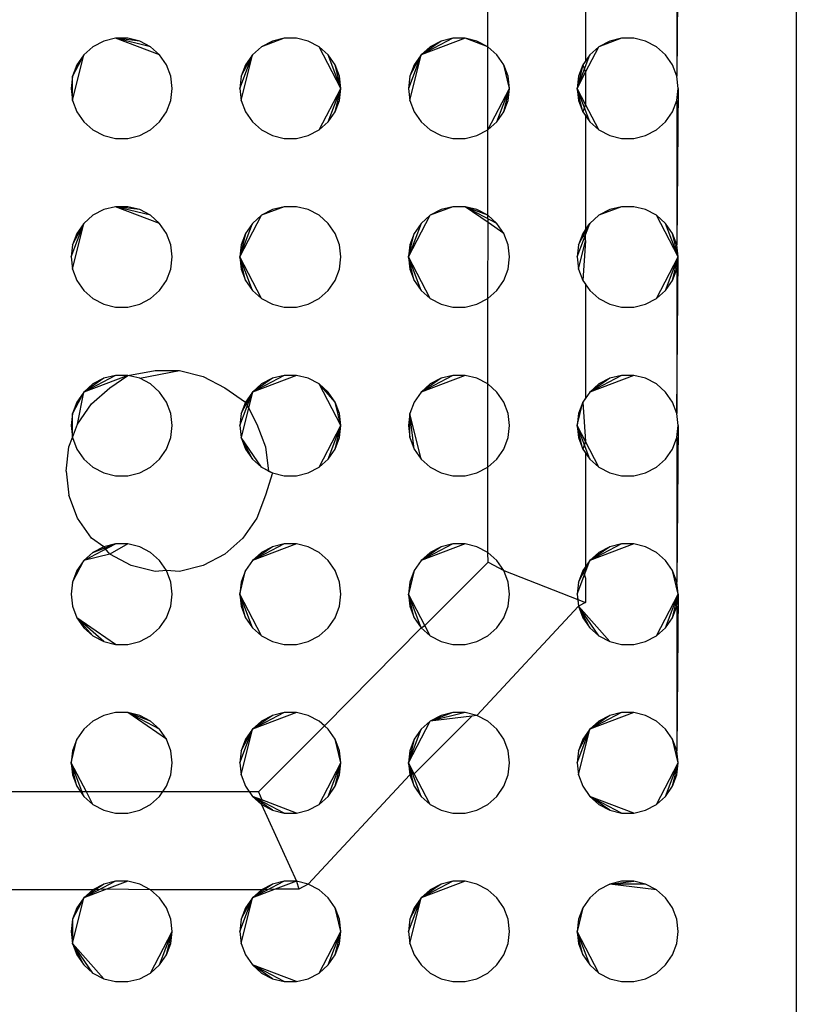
# Model space of a CAD drawing. Extents: x -270 to 272, y -152 to 146.
# Tile 36 of 256: x 76.47 to 81.08, y -56.4 to -50.56. Entities that reach past the tile are written whole.
import ezdxf

# ---------------------------------------------------------------- set-up
doc = ezdxf.new("R2010")
doc.units = 0
doc.layers.get('0').update_dxf_attribs({"linetype": 'CONTINUOUS'})

msp = doc.modelspace()

# ---------------------------------------------------------------- linework, layer by layer
for p, q in [((81.0775, -34.2843), (81.0775, -56.9651)), ((80.3775, -49.9651), (80.3688, -50.8933)), ((80.3688, -50.0368), (80.3688, -50.8933)), ((79.8275, -50.1271), (79.8275, -50.803)), ((79.2479, -50.7182), (79.2479, -50.2119)), ((76.9711, -50.6845), (76.9071, -50.7182)), ((77.0414, -50.6672), (76.9711, -50.6845)), ((77.1137, -50.6672), (77.0414, -50.6672)), ((77.3021, -50.7661), (77.0414, -50.6672)), ((77.1839, -50.6845), (77.0414, -50.6672)), ((77.2479, -50.7182), (77.0414, -50.6672)), ((77.1839, -50.6845), (77.1137, -50.6672)), ((77.2479, -50.7182), (77.1839, -50.6845)), ((78.0414, -50.6672), (77.9071, -50.7182)), ((77.9711, -50.6845), (77.9071, -50.7182)), ((78.0414, -50.6672), (77.9711, -50.6845)), ((78.1137, -50.6672), (78.0414, -50.6672)), ((78.1839, -50.6845), (78.1137, -50.6672)), ((78.2479, -50.7182), (78.1839, -50.6845)), ((79.1137, -50.6672), (78.853, -50.7661)), ((79.0414, -50.6672), (78.853, -50.7661)), ((78.9711, -50.6845), (78.853, -50.7661)), ((78.9711, -50.6845), (78.9071, -50.7182)), ((79.0414, -50.6672), (78.9711, -50.6845)), ((79.1137, -50.6672), (79.0414, -50.6672)), ((79.1839, -50.6845), (79.1137, -50.6672)), ((79.2479, -50.7182), (79.1137, -50.6672)), ((79.2479, -50.7182), (79.1839, -50.6845)), ((80.0414, -50.6672), (79.9071, -50.7182)), ((79.9711, -50.6845), (79.9071, -50.7182)), ((80.0414, -50.6672), (79.9711, -50.6845)), ((80.1137, -50.6672), (80.0414, -50.6672)), ((80.1839, -50.6845), (80.1137, -50.6672)), ((80.2479, -50.7182), (80.1839, -50.6845)), ((76.9071, -50.7182), (76.853, -50.7661)), ((77.3021, -50.7661), (77.2479, -50.7182)), ((77.9071, -50.7182), (77.853, -50.7661)), ((78.3021, -50.7661), (78.2479, -50.7182)), ((78.3775, -50.9651), (78.2479, -50.7182)), ((78.9071, -50.7182), (78.853, -50.7661)), ((79.3021, -50.7661), (79.2479, -50.7182)), ((79.2479, -51.2119), (79.2479, -50.7182)), ((79.8275, -50.8698), (79.9071, -50.7182)), ((79.9071, -50.7182), (79.853, -50.7661)), ((80.3021, -50.7661), (80.2479, -50.7182)), ((76.7862, -51.0368), (76.853, -50.7661)), ((76.853, -50.7661), (76.7862, -50.8933)), ((76.853, -50.7661), (76.8119, -50.8256)), ((77.3431, -50.8256), (77.3021, -50.7661)), ((77.7775, -50.9651), (77.853, -50.7661)), ((77.7862, -51.0368), (77.853, -50.7661)), ((77.7862, -50.8933), (77.853, -50.7661)), ((77.853, -50.7661), (77.8119, -50.8256)), ((78.3431, -50.8256), (78.3021, -50.7661)), ((78.3775, -50.9651), (78.3021, -50.7661)), ((78.853, -50.7661), (78.7775, -50.9651)), ((78.7862, -51.0368), (78.853, -50.7661)), ((78.7862, -50.8933), (78.853, -50.7661)), ((78.853, -50.7661), (78.8119, -50.8256)), ((79.3431, -50.8256), (79.3021, -50.7661)), ((79.7775, -50.9651), (79.853, -50.7661)), ((79.853, -50.7661), (79.8119, -50.8256)), ((79.8275, -50.803), (79.8119, -50.8256)), ((80.3431, -50.8256), (80.3021, -50.7661)), ((76.8119, -50.8256), (76.7862, -50.8933)), ((77.3688, -50.8933), (77.3431, -50.8256)), ((77.8119, -50.8256), (77.7862, -50.8933)), ((78.3688, -50.8933), (78.3431, -50.8256)), ((78.3775, -50.9651), (78.3431, -50.8256)), ((78.8119, -50.8256), (78.7862, -50.8933)), ((79.3688, -50.8933), (79.3431, -50.8256)), ((79.3775, -50.9651), (79.3431, -50.8256)), ((79.8119, -50.8256), (79.7775, -50.9651)), ((79.8119, -50.8256), (79.7862, -50.8933)), ((79.8119, -50.8256), (79.8275, -50.8698)), ((80.3688, -50.8933), (80.3431, -50.8256)), ((76.7862, -50.8933), (76.7775, -50.9651)), ((76.7862, -51.0368), (76.7862, -50.8933)), ((77.3775, -50.9651), (77.3688, -50.8933)), ((77.7862, -50.8933), (77.7775, -50.9651)), ((78.3775, -50.9651), (78.3688, -50.8933)), ((78.7862, -50.8933), (78.7775, -50.9651)), ((79.3775, -50.9651), (79.3688, -50.8933)), ((79.7775, -50.9651), (79.8275, -50.8698)), ((79.7862, -50.8933), (79.7775, -50.9651)), ((79.8275, -50.8698), (79.8275, -51.0603)), ((80.3775, -50.9651), (80.3688, -50.8933)), ((76.7775, -50.9651), (76.7862, -51.0368)), ((77.3688, -51.0368), (77.3775, -50.9651)), ((77.7775, -50.9651), (77.7862, -51.0368)), ((78.2479, -51.2119), (78.3775, -50.9651)), ((78.3021, -51.164), (78.3775, -50.9651)), ((78.3431, -51.1045), (78.3775, -50.9651)), ((78.3688, -51.0368), (78.3775, -50.9651)), ((78.7775, -50.9651), (78.7862, -51.0368)), ((79.2479, -51.2119), (79.3775, -50.9651)), ((79.3021, -51.164), (79.3775, -50.9651)), ((79.3431, -51.1045), (79.3775, -50.9651)), ((79.3688, -51.0368), (79.3775, -50.9651)), ((79.7775, -50.9651), (79.7862, -51.0368)), ((79.8275, -51.0603), (79.7775, -50.9651)), ((79.853, -51.164), (79.7775, -50.9651)), ((79.8119, -51.1045), (79.7775, -50.9651)), ((80.3688, -51.0368), (80.3775, -50.9651)), ((80.3775, -50.9651), (80.3688, -51.8933)), ((76.7862, -51.0368), (76.8119, -51.1045)), ((77.3431, -51.1045), (77.3688, -51.0368)), ((77.7862, -51.0368), (77.8119, -51.1045)), ((78.3431, -51.1045), (78.3688, -51.0368)), ((78.7862, -51.0368), (78.8119, -51.1045)), ((79.3431, -51.1045), (79.3688, -51.0368)), ((79.7862, -51.0368), (79.8119, -51.1045)), ((80.3431, -51.1045), (80.3688, -51.0368)), ((80.3688, -51.0368), (80.3688, -51.8933)), ((79.8275, -51.0603), (79.8119, -51.1045)), ((79.9071, -51.2119), (79.8275, -51.0603)), ((76.8119, -51.1045), (76.853, -51.164)), ((77.3021, -51.164), (77.3431, -51.1045)), ((77.8119, -51.1045), (77.853, -51.164)), ((78.3021, -51.164), (78.3431, -51.1045)), ((78.8119, -51.1045), (78.853, -51.164)), ((79.3021, -51.164), (79.3431, -51.1045)), ((79.8119, -51.1045), (79.853, -51.164)), ((79.8119, -51.1045), (79.8275, -51.1271)), ((79.8275, -51.1271), (79.8275, -51.803)), ((80.3021, -51.164), (80.3431, -51.1045)), ((76.853, -51.164), (76.9071, -51.2119)), ((76.9071, -51.2119), (76.9711, -51.2456)), ((77.1839, -51.2456), (77.2479, -51.2119)), ((77.2479, -51.2119), (77.3021, -51.164)), ((77.853, -51.164), (77.9071, -51.2119)), ((77.9071, -51.2119), (77.9711, -51.2456)), ((78.1839, -51.2456), (78.2479, -51.2119)), ((78.2479, -51.2119), (78.3021, -51.164)), ((78.853, -51.164), (78.9071, -51.2119)), ((78.9071, -51.2119), (78.9711, -51.2456)), ((79.1839, -51.2456), (79.2479, -51.2119)), ((79.2479, -51.2119), (79.3021, -51.164)), ((79.2479, -51.7182), (79.2479, -51.2119)), ((79.853, -51.164), (79.9071, -51.2119)), ((79.9071, -51.2119), (79.9711, -51.2456)), ((80.1839, -51.2456), (80.2479, -51.2119)), ((80.2479, -51.2119), (80.3021, -51.164)), ((76.9711, -51.2456), (77.0414, -51.2629)), ((77.0414, -51.2629), (77.1137, -51.2629)), ((77.1137, -51.2629), (77.1839, -51.2456)), ((77.9711, -51.2456), (78.0414, -51.2629)), ((78.0414, -51.2629), (78.1137, -51.2629)), ((78.1137, -51.2629), (78.1839, -51.2456)), ((78.9711, -51.2456), (79.0414, -51.2629)), ((79.0414, -51.2629), (79.1137, -51.2629)), ((79.1137, -51.2629), (79.1839, -51.2456)), ((79.9711, -51.2456), (80.0414, -51.2629)), ((80.0414, -51.2629), (80.1137, -51.2629)), ((80.1137, -51.2629), (80.1839, -51.2456)), ((77.0414, -51.6672), (76.9711, -51.6845)), ((77.1137, -51.6672), (77.0414, -51.6672)), ((77.3021, -51.7661), (77.0414, -51.6672)), ((77.1839, -51.6845), (77.0414, -51.6672)), ((77.2479, -51.7182), (77.0414, -51.6672)), ((77.1839, -51.6845), (77.1137, -51.6672)), ((78.0414, -51.6672), (77.9071, -51.7182)), ((78.0414, -51.6672), (77.9711, -51.6845)), ((78.1137, -51.6672), (78.0414, -51.6672)), ((78.1839, -51.6845), (78.1137, -51.6672)), ((79.0414, -51.6672), (78.9071, -51.7182)), ((79.0414, -51.6672), (78.9711, -51.6845)), ((79.1137, -51.6672), (79.0414, -51.6672)), ((79.1839, -51.6845), (79.1137, -51.6672)), ((79.2502, -51.7615), (79.1137, -51.6672)), ((79.2479, -51.7182), (79.1137, -51.6672)), ((79.3021, -51.7661), (79.1137, -51.6672)), ((80.0414, -51.6672), (79.9071, -51.7182)), ((80.0414, -51.6672), (79.9711, -51.6845)), ((80.1137, -51.6672), (80.0414, -51.6672)), ((80.1839, -51.6845), (80.1137, -51.6672)), ((76.9071, -51.7182), (76.853, -51.7661)), ((76.9711, -51.6845), (76.9071, -51.7182)), ((77.2479, -51.7182), (77.1839, -51.6845)), ((77.3021, -51.7661), (77.2479, -51.7182)), ((77.7775, -51.9651), (77.9071, -51.7182)), ((77.9071, -51.7182), (77.853, -51.7661)), ((77.9711, -51.6845), (77.9071, -51.7182)), ((78.2479, -51.7182), (78.1839, -51.6845)), ((78.3021, -51.7661), (78.2479, -51.7182)), ((78.7775, -51.9651), (78.9071, -51.7182)), ((78.9071, -51.7182), (78.853, -51.7661)), ((78.9711, -51.6845), (78.9071, -51.7182)), ((79.2479, -51.7182), (79.1839, -51.6845)), ((79.3021, -51.7661), (79.2479, -51.7182)), ((79.2502, -51.7615), (79.2479, -51.7182)), ((79.9071, -51.7182), (79.853, -51.7661)), ((79.9711, -51.6845), (79.9071, -51.7182)), ((80.2479, -51.7182), (80.1839, -51.6845)), ((80.3021, -51.7661), (80.2479, -51.7182)), ((80.3775, -51.9651), (80.2479, -51.7182)), ((76.7775, -51.9651), (76.853, -51.7661)), ((76.7862, -52.0368), (76.853, -51.7661)), ((76.7862, -51.8933), (76.853, -51.7661)), ((76.853, -51.7661), (76.8119, -51.8256)), ((77.3431, -51.8256), (77.3021, -51.7661)), ((77.7775, -51.9651), (77.853, -51.7661)), ((77.853, -51.7661), (77.8119, -51.8256)), ((78.3431, -51.8256), (78.3021, -51.7661)), ((78.853, -51.7661), (78.7775, -51.9651)), ((78.853, -51.7661), (78.8119, -51.8256)), ((79.2479, -52.2119), (79.2502, -51.7615)), ((79.3431, -51.8256), (79.2502, -51.7615)), ((79.3431, -51.8256), (79.3021, -51.7661)), ((79.7775, -51.9651), (79.853, -51.7661)), ((79.7862, -51.8933), (79.853, -51.7661)), ((79.853, -51.7661), (79.8119, -51.8256)), ((79.8275, -51.803), (79.853, -51.7661)), ((80.3431, -51.8256), (80.3021, -51.7661)), ((80.3775, -51.9651), (80.3021, -51.7661)), ((76.8119, -51.8256), (76.7862, -51.8933)), ((77.3688, -51.8933), (77.3431, -51.8256)), ((77.8119, -51.8256), (77.7775, -51.9651)), ((77.8119, -51.8256), (77.7862, -51.8933)), ((78.3688, -51.8933), (78.3431, -51.8256)), ((78.7775, -51.9651), (78.8119, -51.8256)), ((78.8119, -51.8256), (78.7862, -51.8933)), ((79.3688, -51.8933), (79.3431, -51.8256)), ((79.8119, -51.8256), (79.7862, -51.8933)), ((79.8275, -51.803), (79.8119, -51.8256)), ((79.8119, -51.8256), (79.8275, -51.8694)), ((79.8275, -51.8694), (79.8275, -51.803)), ((80.3688, -51.8933), (80.3431, -51.8256)), ((80.3775, -51.9651), (80.3431, -51.8256)), ((76.7862, -51.8933), (76.7775, -51.9651)), ((77.3775, -51.9651), (77.3688, -51.8933)), ((77.7862, -51.8933), (77.7775, -51.9651)), ((78.3775, -51.9651), (78.3688, -51.8933)), ((78.7862, -51.8933), (78.7775, -51.9651)), ((79.3775, -51.9651), (79.3688, -51.8933)), ((79.7862, -51.8933), (79.7775, -51.9651)), ((79.7862, -52.0368), (79.8275, -51.8694)), ((79.8275, -51.8694), (79.8119, -52.1045)), ((80.3775, -51.9651), (80.3688, -51.8933)), ((76.7775, -51.9651), (76.7862, -52.0368)), ((77.3688, -52.0368), (77.3775, -51.9651)), ((77.7775, -51.9651), (77.7862, -52.0368)), ((77.9071, -52.2119), (77.7775, -51.9651)), ((77.853, -52.164), (77.7775, -51.9651)), ((77.8119, -52.1045), (77.7775, -51.9651)), ((78.3688, -52.0368), (78.3775, -51.9651)), ((78.7775, -51.9651), (78.7862, -52.0368)), ((78.9071, -52.2119), (78.7775, -51.9651)), ((78.853, -52.164), (78.7775, -51.9651)), ((78.8119, -52.1045), (78.7775, -51.9651)), ((79.3688, -52.0368), (79.3775, -51.9651)), ((79.7775, -51.9651), (79.7862, -52.0368)), ((80.2479, -52.2119), (80.3775, -51.9651)), ((80.3021, -52.164), (80.3775, -51.9651)), ((80.3431, -52.1045), (80.3775, -51.9651)), ((80.3688, -52.0368), (80.3775, -51.9651)), ((80.3688, -52.8933), (80.3775, -51.9651)), ((76.7862, -52.0368), (76.8119, -52.1045)), ((77.3431, -52.1045), (77.3688, -52.0368)), ((77.7862, -52.0368), (77.8119, -52.1045)), ((78.3431, -52.1045), (78.3688, -52.0368)), ((78.7862, -52.0368), (78.8119, -52.1045)), ((79.3431, -52.1045), (79.3688, -52.0368)), ((79.7862, -52.0368), (79.8119, -52.1045)), ((80.3431, -52.1045), (80.3688, -52.0368)), ((80.3688, -52.0368), (80.3688, -52.8933)), ((76.8119, -52.1045), (76.853, -52.164)), ((77.3021, -52.164), (77.3431, -52.1045)), ((77.8119, -52.1045), (77.853, -52.164)), ((78.3021, -52.164), (78.3431, -52.1045)), ((78.8119, -52.1045), (78.853, -52.164)), ((79.3021, -52.164), (79.3431, -52.1045)), ((79.8119, -52.1045), (79.853, -52.164)), ((79.8119, -52.1045), (79.8275, -52.1271)), ((79.8275, -52.1271), (79.8275, -52.803)), ((80.3021, -52.164), (80.3431, -52.1045)), ((76.853, -52.164), (76.9071, -52.2119)), ((77.2479, -52.2119), (77.3021, -52.164)), ((77.853, -52.164), (77.9071, -52.2119)), ((78.2479, -52.2119), (78.3021, -52.164)), ((78.853, -52.164), (78.9071, -52.2119)), ((79.2479, -52.2119), (79.3021, -52.164)), ((79.853, -52.164), (79.9071, -52.2119)), ((80.2479, -52.2119), (80.3021, -52.164)), ((76.9071, -52.2119), (76.9711, -52.2456)), ((76.9711, -52.2456), (77.0414, -52.2629)), ((77.0414, -52.2629), (77.1137, -52.2629)), ((77.1137, -52.2629), (77.1839, -52.2456)), ((77.1839, -52.2456), (77.2479, -52.2119)), ((77.9071, -52.2119), (77.9711, -52.2456)), ((77.9711, -52.2456), (78.0414, -52.2629)), ((78.0414, -52.2629), (78.1137, -52.2629)), ((78.1137, -52.2629), (78.1839, -52.2456)), ((78.1839, -52.2456), (78.2479, -52.2119)), ((78.9071, -52.2119), (78.9711, -52.2456)), ((78.9711, -52.2456), (79.0414, -52.2629)), ((79.0414, -52.2629), (79.1137, -52.2629)), ((79.1137, -52.2629), (79.1839, -52.2456)), ((79.1839, -52.2456), (79.2479, -52.2119)), ((79.2479, -52.7182), (79.2479, -52.2119)), ((79.9071, -52.2119), (79.9711, -52.2456)), ((79.9711, -52.2456), (80.0414, -52.2629)), ((80.0414, -52.2629), (80.1137, -52.2629)), ((80.1137, -52.2629), (80.1839, -52.2456)), ((80.1839, -52.2456), (80.2479, -52.2119)), ((77.1137, -52.6672), (76.853, -52.7661)), ((77.0414, -52.6672), (76.853, -52.7661)), ((77.0414, -52.6672), (76.9711, -52.6845)), ((77.0064, -52.741), (77.1137, -52.6672)), ((77.1137, -52.6672), (77.0414, -52.6672)), ((77.1137, -52.6672), (77.2749, -52.6391)), ((77.1839, -52.6845), (77.1137, -52.6672)), ((77.1839, -52.6845), (77.4195, -52.6391)), ((77.2749, -52.6391), (77.4195, -52.6391)), ((77.4195, -52.6391), (77.56, -52.6737)), ((78.1137, -52.6672), (77.853, -52.7661)), ((78.0414, -52.6672), (77.853, -52.7661)), ((78.0414, -52.6672), (77.9711, -52.6845)), ((78.1137, -52.6672), (78.0414, -52.6672)), ((78.1839, -52.6845), (78.1137, -52.6672)), ((79.1137, -52.6672), (78.853, -52.7661)), ((79.0414, -52.6672), (78.853, -52.7661)), ((79.0414, -52.6672), (78.9711, -52.6845)), ((79.1137, -52.6672), (79.0414, -52.6672)), ((79.1839, -52.6845), (79.1137, -52.6672)), ((80.1137, -52.6672), (79.853, -52.7661)), ((80.0414, -52.6672), (79.853, -52.7661)), ((80.0414, -52.6672), (79.9711, -52.6845)), ((80.1137, -52.6672), (80.0414, -52.6672)), ((80.1839, -52.6845), (80.1137, -52.6672)), ((76.9711, -52.6845), (76.853, -52.7661)), ((76.9071, -52.7182), (76.853, -52.7661)), ((76.9711, -52.6845), (76.9071, -52.7182)), ((77.2479, -52.7182), (77.1839, -52.6845)), ((77.3021, -52.7661), (77.2479, -52.7182)), ((77.56, -52.6737), (77.688, -52.741)), ((77.9711, -52.6845), (77.853, -52.7661)), ((77.9071, -52.7182), (77.853, -52.7661)), ((77.9711, -52.6845), (77.9071, -52.7182)), ((78.2479, -52.7182), (78.1839, -52.6845)), ((78.3021, -52.7661), (78.2479, -52.7182)), ((78.3775, -52.9651), (78.2479, -52.7182)), ((78.3431, -52.8256), (78.2479, -52.7182)), ((78.9711, -52.6845), (78.853, -52.7661)), ((78.9071, -52.7182), (78.853, -52.7661)), ((78.9711, -52.6845), (78.9071, -52.7182)), ((79.2479, -52.7182), (79.1839, -52.6845)), ((79.3021, -52.7661), (79.2479, -52.7182)), ((79.2479, -53.2119), (79.2479, -52.7182)), ((79.9711, -52.6845), (79.853, -52.7661)), ((79.9071, -52.7182), (79.853, -52.7661)), ((79.9711, -52.6845), (79.9071, -52.7182)), ((80.2479, -52.7182), (80.1839, -52.6845)), ((80.3021, -52.7661), (80.2479, -52.7182)), ((76.853, -52.7661), (76.7862, -52.8933)), ((76.853, -52.7661), (76.8119, -52.8256)), ((76.8159, -52.9559), (76.853, -52.7661)), ((76.8981, -52.8369), (77.0064, -52.741)), ((77.3431, -52.8256), (77.3021, -52.7661)), ((77.688, -52.741), (77.8119, -52.8256)), ((77.7775, -52.9651), (77.853, -52.7661)), ((77.7862, -52.8933), (77.853, -52.7661)), ((77.853, -52.7661), (77.8119, -52.8256)), ((77.853, -52.7661), (77.8297, -52.8605)), ((78.3431, -52.8256), (78.3021, -52.7661)), ((78.853, -52.7661), (78.8119, -52.8256)), ((79.3431, -52.8256), (79.3021, -52.7661)), ((79.853, -52.7661), (79.8119, -52.8256)), ((80.3431, -52.8256), (80.3021, -52.7661)), ((76.8119, -52.8256), (76.7862, -52.8933)), ((76.8159, -52.9559), (76.8981, -52.8369)), ((77.3688, -52.8933), (77.3431, -52.8256)), ((77.8119, -52.8256), (77.7862, -52.8933)), ((77.8119, -52.8256), (77.8297, -52.8605)), ((78.3688, -52.8933), (78.3431, -52.8256)), ((78.3775, -52.9651), (78.3431, -52.8256)), ((78.8119, -52.8256), (78.7862, -52.8933)), ((79.3688, -52.8933), (79.3431, -52.8256)), ((79.7775, -52.9651), (79.8119, -52.8256)), ((79.8119, -52.8256), (79.7862, -52.8933)), ((79.8275, -52.803), (79.8119, -52.8256)), ((79.8119, -52.8256), (79.8275, -53.0603)), ((80.3688, -52.8933), (80.3431, -52.8256)), ((76.7862, -52.8933), (76.7775, -52.9651)), ((76.7862, -53.0368), (76.7862, -52.8933)), ((77.3775, -52.9651), (77.3688, -52.8933)), ((77.7862, -52.8933), (77.7775, -52.9651)), ((77.8297, -52.8605), (77.7862, -53.0368)), ((77.8297, -52.8605), (77.8785, -52.9559)), ((78.3775, -52.9651), (78.3688, -52.8933)), ((78.7862, -52.8933), (78.7775, -52.9651)), ((78.853, -53.164), (78.7862, -52.8933)), ((78.8119, -53.1045), (78.7862, -52.8933)), ((78.7862, -53.0368), (78.7862, -52.8933)), ((79.3775, -52.9651), (79.3688, -52.8933)), ((79.7862, -52.8933), (79.7775, -52.9651)), ((80.3775, -52.9651), (80.3688, -52.8933)), ((76.7862, -53.0368), (76.8159, -52.9559)), ((77.8785, -52.9559), (77.9298, -53.0912)), ((76.7775, -52.9651), (76.7862, -53.0368)), ((77.3688, -53.0368), (77.3775, -52.9651)), ((77.7775, -52.9651), (77.7862, -53.0368)), ((78.2479, -53.2119), (78.3775, -52.9651)), ((78.3021, -53.164), (78.3775, -52.9651)), ((78.3431, -53.1045), (78.3775, -52.9651)), ((78.3688, -53.0368), (78.3775, -52.9651)), ((78.7775, -52.9651), (78.7862, -53.0368)), ((79.3688, -53.0368), (79.3775, -52.9651)), ((79.7775, -52.9651), (79.7862, -53.0368)), ((79.8275, -53.0603), (79.7775, -52.9651)), ((79.853, -53.164), (79.7775, -52.9651)), ((79.8119, -53.1045), (79.7775, -52.9651)), ((80.3688, -53.0368), (80.3775, -52.9651)), ((80.3775, -52.9651), (80.3688, -53.8933)), ((76.7646, -53.0912), (76.7862, -53.0368)), ((76.7862, -53.0368), (76.8119, -53.1045)), ((77.3431, -53.1045), (77.3688, -53.0368)), ((77.7862, -53.0368), (77.8119, -53.1045)), ((77.9071, -53.2119), (77.7862, -53.0368)), ((77.853, -53.164), (77.7862, -53.0368)), ((78.3431, -53.1045), (78.3688, -53.0368)), ((78.7862, -53.0368), (78.8119, -53.1045)), ((79.3431, -53.1045), (79.3688, -53.0368)), ((79.7862, -53.0368), (79.8119, -53.1045)), ((79.8275, -53.0603), (79.8119, -53.1045)), ((79.9071, -53.2119), (79.8275, -53.0603)), ((80.3431, -53.1045), (80.3688, -53.0368)), ((80.3688, -53.0368), (80.3688, -53.8933)), ((76.7472, -53.2348), (76.7646, -53.0912)), ((76.8119, -53.1045), (76.853, -53.164)), ((77.3021, -53.164), (77.3431, -53.1045)), ((77.8119, -53.1045), (77.853, -53.164)), ((77.9298, -53.0912), (77.9472, -53.2348)), ((78.3021, -53.164), (78.3431, -53.1045)), ((78.8119, -53.1045), (78.853, -53.164)), ((79.3021, -53.164), (79.3431, -53.1045)), ((79.8119, -53.1045), (79.853, -53.164)), ((79.8119, -53.1045), (79.8275, -53.1271)), ((79.8275, -53.1271), (79.8275, -53.803)), ((80.3021, -53.164), (80.3431, -53.1045)), ((76.853, -53.164), (76.9071, -53.2119)), ((77.2479, -53.2119), (77.3021, -53.164)), ((77.853, -53.164), (77.9071, -53.2119)), ((78.2479, -53.2119), (78.3021, -53.164)), ((78.853, -53.164), (78.9071, -53.2119)), ((79.2479, -53.2119), (79.3021, -53.164)), ((79.853, -53.164), (79.9071, -53.2119)), ((80.2479, -53.2119), (80.3021, -53.164)), ((76.7472, -53.2348), (76.7646, -53.3783)), ((76.9071, -53.2119), (76.9711, -53.2456)), ((76.9711, -53.2456), (77.0414, -53.2629)), ((77.1137, -53.2629), (77.1839, -53.2456)), ((77.1839, -53.2456), (77.2479, -53.2119)), ((77.9071, -53.2119), (77.9711, -53.2456)), ((77.9472, -53.2348), (77.9071, -53.2119)), ((77.9711, -53.2456), (77.9298, -53.3783)), ((77.9472, -53.2348), (77.9711, -53.2456)), ((77.9711, -53.2456), (78.0414, -53.2629)), ((78.1137, -53.2629), (78.1839, -53.2456)), ((78.1839, -53.2456), (78.2479, -53.2119)), ((78.9071, -53.2119), (78.9711, -53.2456)), ((78.9711, -53.2456), (79.0414, -53.2629)), ((79.1137, -53.2629), (79.1839, -53.2456)), ((79.1839, -53.2456), (79.2479, -53.2119)), ((79.2479, -53.7182), (79.2479, -53.2119)), ((79.9071, -53.2119), (79.9711, -53.2456)), ((79.9711, -53.2456), (80.0414, -53.2629)), ((80.1137, -53.2629), (80.1839, -53.2456)), ((80.1839, -53.2456), (80.2479, -53.2119)), ((77.0414, -53.2629), (77.1137, -53.2629)), ((78.0414, -53.2629), (78.1137, -53.2629)), ((79.0414, -53.2629), (79.1137, -53.2629)), ((80.0414, -53.2629), (80.1137, -53.2629)), ((76.8159, -53.5136), (76.7646, -53.3783)), ((77.9298, -53.3783), (77.8785, -53.5136)), ((76.8981, -53.6326), (76.8159, -53.5136)), ((77.8785, -53.5136), (77.7963, -53.6326)), ((76.9711, -53.6845), (76.8981, -53.6326)), ((77.7963, -53.6326), (77.688, -53.7285)), ((76.853, -53.7661), (77.0414, -53.6672)), ((76.9071, -53.7182), (76.853, -53.7661)), ((76.9071, -53.7182), (77.0414, -53.6672)), ((76.9711, -53.6845), (76.9071, -53.7182)), ((77.0414, -53.6672), (76.9711, -53.6845)), ((77.0064, -53.7285), (76.9711, -53.6845)), ((77.1137, -53.6672), (77.0064, -53.7285)), ((77.1137, -53.6672), (77.0414, -53.6672)), ((77.1839, -53.6845), (77.1137, -53.6672)), ((77.2479, -53.7182), (77.1839, -53.6845)), ((77.3021, -53.7661), (77.2479, -53.7182)), ((78.1137, -53.6672), (77.853, -53.7661)), ((78.0414, -53.6672), (77.853, -53.7661)), ((77.9711, -53.6845), (77.853, -53.7661)), ((77.9071, -53.7182), (77.853, -53.7661)), ((77.9711, -53.6845), (77.9071, -53.7182)), ((78.0414, -53.6672), (77.9711, -53.6845)), ((78.1137, -53.6672), (78.0414, -53.6672)), ((78.1839, -53.6845), (78.1137, -53.6672)), ((78.2479, -53.7182), (78.1839, -53.6845)), ((78.3021, -53.7661), (78.2479, -53.7182)), ((79.1137, -53.6672), (78.853, -53.7661)), ((79.0414, -53.6672), (78.853, -53.7661)), ((78.9711, -53.6845), (78.853, -53.7661)), ((78.9071, -53.7182), (78.853, -53.7661)), ((78.9711, -53.6845), (78.9071, -53.7182)), ((79.0414, -53.6672), (78.9711, -53.6845)), ((79.1137, -53.6672), (79.0414, -53.6672)), ((79.1839, -53.6845), (79.1137, -53.6672)), ((79.2479, -53.7182), (79.1839, -53.6845)), ((79.3021, -53.7661), (79.2479, -53.7182)), ((79.2502, -53.7759), (79.2479, -53.7182)), ((80.1137, -53.6672), (79.853, -53.7661)), ((80.0414, -53.6672), (79.853, -53.7661)), ((79.9711, -53.6845), (79.853, -53.7661)), ((79.9071, -53.7182), (79.853, -53.7661)), ((79.9711, -53.6845), (79.9071, -53.7182)), ((80.0414, -53.6672), (79.9711, -53.6845)), ((80.1137, -53.6672), (80.0414, -53.6672)), ((80.1839, -53.6845), (80.1137, -53.6672)), ((80.2479, -53.7182), (80.1839, -53.6845)), ((80.3021, -53.7661), (80.2479, -53.7182)), ((76.7862, -53.8933), (76.853, -53.7661)), ((76.853, -53.7661), (76.8119, -53.8256)), ((77.0064, -53.7285), (76.853, -53.7661)), ((77.1344, -53.7958), (77.0064, -53.7285)), ((77.3431, -53.8256), (77.3021, -53.7661)), ((77.688, -53.7285), (77.56, -53.7958)), ((77.853, -53.7661), (77.8119, -53.8256)), ((78.3431, -53.8256), (78.3021, -53.7661)), ((78.853, -53.7661), (78.8119, -53.8256)), ((78.8751, -54.151), (79.2502, -53.7759)), ((79.2502, -53.7759), (79.3431, -53.8256)), ((79.3431, -53.8256), (79.3021, -53.7661)), ((79.7775, -53.9651), (79.853, -53.7661)), ((79.7862, -53.8933), (79.853, -53.7661)), ((79.853, -53.7661), (79.8119, -53.8256)), ((80.3431, -53.8256), (80.3021, -53.7661)), ((76.8119, -53.8256), (76.7862, -53.8933)), ((77.2749, -53.8304), (77.1344, -53.7958)), ((77.3431, -53.8256), (77.2749, -53.8304)), ((77.3688, -53.8933), (77.3431, -53.8256)), ((77.4195, -53.8304), (77.3431, -53.8256)), ((77.56, -53.7958), (77.4195, -53.8304)), ((77.7775, -53.9651), (77.8119, -53.8256)), ((77.8119, -53.8256), (77.7862, -53.8933)), ((78.3688, -53.8933), (78.3431, -53.8256)), ((78.8119, -53.8256), (78.7775, -53.9651)), ((78.8119, -53.8256), (78.7862, -53.8933)), ((79.3688, -53.8933), (79.3431, -53.8256)), ((79.3431, -53.8256), (79.7813, -53.9959)), ((79.8119, -53.8256), (79.7862, -53.8933)), ((79.8275, -53.803), (79.8119, -53.8256)), ((79.8119, -53.8256), (79.8275, -53.8694)), ((80.3688, -53.8933), (80.3431, -53.8256)), ((80.3775, -53.9651), (80.3431, -53.8256)), ((76.7862, -53.8933), (76.7775, -53.9651)), ((77.3775, -53.9651), (77.3688, -53.8933)), ((77.7862, -53.8933), (77.7775, -53.9651)), ((78.3775, -53.9651), (78.3688, -53.8933)), ((78.7862, -53.8933), (78.7775, -53.9651)), ((79.3775, -53.9651), (79.3688, -53.8933)), ((79.7862, -53.8933), (79.7775, -53.9651)), ((79.8275, -53.8694), (79.8275, -54.0151)), ((80.3775, -53.9651), (80.3688, -53.8933)), ((76.7775, -53.9651), (76.7862, -54.0368)), ((77.3688, -54.0368), (77.3775, -53.9651)), ((77.7775, -53.9651), (77.7862, -54.0368)), ((77.9071, -54.2119), (77.7775, -53.9651)), ((77.853, -54.164), (77.7775, -53.9651)), ((77.8119, -54.1045), (77.7775, -53.9651)), ((78.3688, -54.0368), (78.3775, -53.9651)), ((78.7775, -53.9651), (78.7862, -54.0368)), ((78.8751, -54.151), (78.7775, -53.9651)), ((78.853, -54.164), (78.7775, -53.9651)), ((78.8119, -54.1045), (78.7775, -53.9651)), ((79.3688, -54.0368), (79.3775, -53.9651)), ((79.7775, -53.9651), (79.7862, -54.0368)), ((79.7775, -53.9651), (79.7813, -53.9959)), ((79.7813, -53.9959), (79.8275, -54.0151)), ((79.7813, -53.9959), (79.7862, -54.0368)), ((79.8275, -54.0151), (79.7862, -54.0368)), ((80.2479, -54.2119), (80.3775, -53.9651)), ((80.3021, -54.164), (80.3775, -53.9651)), ((80.3431, -54.1045), (80.3775, -53.9651)), ((80.3688, -54.0368), (80.3775, -53.9651)), ((80.3775, -53.9651), (80.3688, -54.8933)), ((76.7862, -54.0368), (76.8119, -54.1045)), ((77.3431, -54.1045), (77.3688, -54.0368)), ((77.7862, -54.0368), (77.8119, -54.1045)), ((78.3431, -54.1045), (78.3688, -54.0368)), ((78.7862, -54.0368), (78.8119, -54.1045)), ((79.7862, -54.0368), (79.1839, -54.6845)), ((79.3431, -54.1045), (79.3688, -54.0368)), ((79.7862, -54.0368), (79.8119, -54.1045)), ((79.9711, -54.2456), (79.7862, -54.0368)), ((79.9071, -54.2119), (79.7862, -54.0368)), ((79.853, -54.164), (79.7862, -54.0368)), ((80.3431, -54.1045), (80.3688, -54.0368)), ((80.3688, -54.0368), (80.3688, -54.8933)), ((76.8119, -54.1045), (76.853, -54.164)), ((77.0414, -54.2629), (76.8119, -54.1045)), ((76.9711, -54.2456), (76.8119, -54.1045)), ((76.9071, -54.2119), (76.8119, -54.1045)), ((77.3021, -54.164), (77.3431, -54.1045)), ((77.8119, -54.1045), (77.853, -54.164)), ((78.3021, -54.164), (78.3431, -54.1045)), ((78.8119, -54.1045), (78.853, -54.164)), ((79.3021, -54.164), (79.3431, -54.1045)), ((79.8119, -54.1045), (79.853, -54.164)), ((80.3021, -54.164), (80.3431, -54.1045)), ((76.853, -54.164), (76.9071, -54.2119)), ((77.2479, -54.2119), (77.3021, -54.164)), ((77.853, -54.164), (77.9071, -54.2119)), ((78.2479, -54.2119), (78.3021, -54.164)), ((78.2797, -54.7463), (78.853, -54.164)), ((78.853, -54.164), (78.8751, -54.151)), ((78.853, -54.164), (78.9071, -54.2119)), ((78.9071, -54.2119), (78.8751, -54.151)), ((79.2479, -54.2119), (79.3021, -54.164)), ((79.853, -54.164), (79.9071, -54.2119)), ((80.2479, -54.2119), (80.3021, -54.164)), ((76.9071, -54.2119), (76.9711, -54.2456)), ((76.9711, -54.2456), (77.0414, -54.2629)), ((77.1137, -54.2629), (77.1839, -54.2456)), ((77.1839, -54.2456), (77.2479, -54.2119)), ((77.9071, -54.2119), (77.9711, -54.2456)), ((77.9711, -54.2456), (78.0414, -54.2629)), ((78.1137, -54.2629), (78.1839, -54.2456)), ((78.1839, -54.2456), (78.2479, -54.2119)), ((78.9071, -54.2119), (78.9711, -54.2456)), ((78.9711, -54.2456), (79.0414, -54.2629)), ((79.1137, -54.2629), (79.1839, -54.2456)), ((79.1839, -54.2456), (79.2479, -54.2119)), ((79.9071, -54.2119), (79.9711, -54.2456)), ((79.9711, -54.2456), (80.0414, -54.2629)), ((80.1137, -54.2629), (80.1839, -54.2456)), ((80.1839, -54.2456), (80.2479, -54.2119)), ((77.0414, -54.2629), (77.1137, -54.2629)), ((78.0414, -54.2629), (78.1137, -54.2629)), ((79.0414, -54.2629), (79.1137, -54.2629)), ((80.0414, -54.2629), (80.1137, -54.2629)), ((76.9711, -54.6845), (76.9071, -54.7182)), ((77.0414, -54.6672), (76.9711, -54.6845)), ((77.1137, -54.6672), (77.0414, -54.6672)), ((77.1839, -54.6845), (77.1137, -54.6672)), ((77.3431, -54.8256), (77.1137, -54.6672)), ((77.2479, -54.7182), (77.1137, -54.6672)), ((77.3021, -54.7661), (77.1137, -54.6672)), ((77.2479, -54.7182), (77.1839, -54.6845)), ((78.1137, -54.6672), (77.853, -54.7661)), ((78.0414, -54.6672), (77.853, -54.7661)), ((77.9711, -54.6845), (77.853, -54.7661)), ((77.9711, -54.6845), (77.9071, -54.7182)), ((78.0414, -54.6672), (77.9711, -54.6845)), ((78.1137, -54.6672), (78.0414, -54.6672)), ((78.1839, -54.6845), (78.1137, -54.6672)), ((78.2479, -54.7182), (78.1839, -54.6845)), ((79.1544, -54.6881), (78.8119, -55.0306)), ((79.0414, -54.6672), (78.9071, -54.7182)), ((79.1137, -54.6672), (78.9071, -54.7182)), ((78.9711, -54.6845), (78.9071, -54.7182)), ((79.1544, -54.6881), (78.9071, -54.7182)), ((79.0414, -54.6672), (78.9711, -54.6845)), ((79.1137, -54.6672), (79.0414, -54.6672)), ((79.1839, -54.6845), (79.1137, -54.6672)), ((79.1839, -54.6845), (79.1544, -54.6881)), ((79.2479, -54.7182), (79.1839, -54.6845)), ((80.1137, -54.6672), (79.853, -54.7661)), ((80.0414, -54.6672), (79.853, -54.7661)), ((79.9711, -54.6845), (79.853, -54.7661)), ((79.9711, -54.6845), (79.9071, -54.7182)), ((80.0414, -54.6672), (79.9711, -54.6845)), ((80.1137, -54.6672), (80.0414, -54.6672)), ((80.1839, -54.6845), (80.1137, -54.6672)), ((80.2479, -54.7182), (80.1839, -54.6845)), ((76.853, -54.7661), (76.8119, -54.8256)), ((76.9071, -54.7182), (76.853, -54.7661)), ((77.3021, -54.7661), (77.2479, -54.7182)), ((77.3431, -54.8256), (77.3021, -54.7661)), ((77.7775, -54.9651), (77.853, -54.7661)), ((77.7862, -55.0368), (77.853, -54.7661)), ((77.7862, -54.8933), (77.853, -54.7661)), ((77.853, -54.7661), (77.8119, -54.8256)), ((77.9071, -54.7182), (77.853, -54.7661)), ((77.8884, -55.1377), (78.2797, -54.7463)), ((78.3021, -54.7661), (78.2479, -54.7182)), ((78.2797, -54.7463), (78.2479, -54.7182)), ((78.3021, -54.7661), (78.2797, -54.7463)), ((78.3431, -54.8256), (78.3021, -54.7661)), ((78.7775, -54.9651), (78.9071, -54.7182)), ((78.7775, -54.9651), (78.853, -54.7661)), ((78.853, -54.7661), (78.8119, -54.8256)), ((78.9071, -54.7182), (78.853, -54.7661)), ((79.3021, -54.7661), (79.2479, -54.7182)), ((79.3431, -54.8256), (79.3021, -54.7661)), ((79.7775, -54.9651), (79.853, -54.7661)), ((79.7862, -55.0368), (79.853, -54.7661)), ((79.7862, -54.8933), (79.853, -54.7661)), ((79.853, -54.7661), (79.8119, -54.8256)), ((79.9071, -54.7182), (79.853, -54.7661)), ((80.3021, -54.7661), (80.2479, -54.7182)), ((80.3431, -54.8256), (80.3021, -54.7661)), ((76.7775, -54.9651), (76.8119, -54.8256)), ((76.8119, -54.8256), (76.7862, -54.8933)), ((77.3688, -54.8933), (77.3431, -54.8256)), ((77.8119, -54.8256), (77.7862, -54.8933)), ((78.3688, -54.8933), (78.3431, -54.8256)), ((78.3775, -54.9651), (78.3431, -54.8256)), ((78.8119, -54.8256), (78.7775, -54.9651)), ((78.8119, -54.8256), (78.7862, -54.8933)), ((79.3688, -54.8933), (79.3431, -54.8256)), ((79.8119, -54.8256), (79.7862, -54.8933)), ((80.3688, -54.8933), (80.3431, -54.8256)), ((80.3775, -54.9651), (80.3431, -54.8256)), ((76.7862, -54.8933), (76.7775, -54.9651)), ((77.3775, -54.9651), (77.3688, -54.8933)), ((77.7862, -54.8933), (77.7775, -54.9651)), ((78.3775, -54.9651), (78.3688, -54.8933)), ((78.7862, -54.8933), (78.7775, -54.9651)), ((79.3775, -54.9651), (79.3688, -54.8933)), ((79.7862, -54.8933), (79.7775, -54.9651)), ((80.3775, -54.9651), (80.3688, -54.8933)), ((76.7775, -54.9651), (76.7862, -55.0368)), ((76.8681, -55.1377), (76.7775, -54.9651)), ((76.853, -55.164), (76.7775, -54.9651)), ((76.8119, -55.1045), (76.7775, -54.9651)), ((77.3688, -55.0368), (77.3775, -54.9651)), ((77.7775, -54.9651), (77.7862, -55.0368)), ((78.2479, -55.2119), (78.3775, -54.9651)), ((78.3021, -55.164), (78.3775, -54.9651)), ((78.3431, -55.1045), (78.3775, -54.9651)), ((78.3688, -55.0368), (78.3775, -54.9651)), ((78.7775, -54.9651), (78.7862, -55.0368)), ((78.8119, -55.0306), (78.7775, -54.9651)), ((78.853, -55.164), (78.7775, -54.9651)), ((78.8119, -55.1045), (78.7775, -54.9651)), ((79.3688, -55.0368), (79.3775, -54.9651)), ((79.7775, -54.9651), (79.7862, -55.0368)), ((80.2479, -55.2119), (80.3775, -54.9651)), ((80.3021, -55.164), (80.3775, -54.9651)), ((80.3431, -55.1045), (80.3775, -54.9651)), ((80.3688, -55.0368), (80.3775, -54.9651)), ((76.7862, -55.0368), (76.8119, -55.1045)), ((77.3431, -55.1045), (77.3688, -55.0368)), ((77.7862, -55.0368), (77.8119, -55.1045)), ((78.7862, -55.0368), (78.1839, -55.6845)), ((78.3431, -55.1045), (78.3688, -55.0368)), ((78.8119, -55.0306), (78.7862, -55.0368)), ((78.7862, -55.0368), (78.8119, -55.1045)), ((78.9071, -55.2119), (78.8119, -55.0306)), ((79.3431, -55.1045), (79.3688, -55.0368)), ((79.7862, -55.0368), (79.8119, -55.1045)), ((80.3431, -55.1045), (80.3688, -55.0368)), ((76.8119, -55.1045), (76.853, -55.164)), ((77.3021, -55.164), (77.3431, -55.1045)), ((77.8119, -55.1045), (77.853, -55.164)), ((78.3021, -55.164), (78.3431, -55.1045)), ((78.8119, -55.1045), (78.853, -55.164)), ((79.3021, -55.164), (79.3431, -55.1045)), ((79.8119, -55.1045), (79.853, -55.164)), ((80.3021, -55.164), (80.3431, -55.1045)), ((76.8681, -55.1377), (75.2869, -55.1377)), ((76.853, -55.164), (76.9071, -55.2119)), ((76.9071, -55.2119), (76.8681, -55.1377)), ((77.8884, -55.1377), (76.8681, -55.1377)), ((77.2479, -55.2119), (77.3021, -55.164)), ((77.853, -55.164), (77.9071, -55.2119)), ((77.9079, -55.1848), (77.853, -55.164)), ((78.0414, -55.2629), (77.853, -55.164)), ((77.9711, -55.2456), (77.853, -55.164)), ((77.8884, -55.1377), (77.9079, -55.1848)), ((78.2479, -55.2119), (78.3021, -55.164)), ((78.853, -55.164), (78.9071, -55.2119)), ((79.2479, -55.2119), (79.3021, -55.164)), ((79.853, -55.164), (79.9071, -55.2119)), ((80.1137, -55.2629), (79.853, -55.164)), ((80.0414, -55.2629), (79.853, -55.164)), ((79.9711, -55.2456), (79.853, -55.164)), ((80.2479, -55.2119), (80.3021, -55.164)), ((76.9071, -55.2119), (76.9711, -55.2456)), ((77.1839, -55.2456), (77.2479, -55.2119)), ((77.9079, -55.1848), (77.9071, -55.2119)), ((77.9071, -55.2119), (77.9711, -55.2456)), ((77.9071, -55.2119), (78.1137, -55.6672)), ((78.1137, -55.2629), (77.9079, -55.1848)), ((78.1839, -55.2456), (78.2479, -55.2119)), ((78.9071, -55.2119), (78.9711, -55.2456)), ((79.1839, -55.2456), (79.2479, -55.2119)), ((79.9071, -55.2119), (79.9711, -55.2456)), ((80.1839, -55.2456), (80.2479, -55.2119)), ((76.9711, -55.2456), (77.0414, -55.2629)), ((77.0414, -55.2629), (77.1137, -55.2629)), ((77.1137, -55.2629), (77.1839, -55.2456)), ((77.9711, -55.2456), (78.0414, -55.2629)), ((78.0414, -55.2629), (78.1137, -55.2629)), ((78.1137, -55.2629), (78.1839, -55.2456)), ((78.9711, -55.2456), (79.0414, -55.2629)), ((79.0414, -55.2629), (79.1137, -55.2629)), ((79.1137, -55.2629), (79.1839, -55.2456)), ((79.9711, -55.2456), (80.0414, -55.2629)), ((80.0414, -55.2629), (80.1137, -55.2629)), ((80.1137, -55.2629), (80.1839, -55.2456)), ((77.0414, -55.6672), (76.853, -55.7661)), ((76.9711, -55.6845), (76.853, -55.7661)), ((76.9711, -55.6845), (76.9071, -55.7182)), ((77.0414, -55.6672), (76.9711, -55.6845)), ((77.1137, -55.6672), (76.9876, -55.7151)), ((77.1137, -55.6672), (77.0414, -55.6672)), ((77.1839, -55.6845), (77.1137, -55.6672)), ((77.2479, -55.7182), (77.1839, -55.6845)), ((78.0414, -55.6672), (77.853, -55.7661)), ((77.9711, -55.6845), (77.853, -55.7661)), ((77.9711, -55.6845), (77.9071, -55.7182)), ((78.0414, -55.6672), (77.9711, -55.6845)), ((78.1137, -55.6672), (77.9876, -55.7151)), ((78.1137, -55.6672), (78.0414, -55.6672)), ((78.1839, -55.6845), (78.1137, -55.6672)), ((78.1137, -55.6672), (78.1275, -55.7151)), ((78.1839, -55.6845), (78.1275, -55.7151)), ((78.2479, -55.7182), (78.1839, -55.6845)), ((79.1137, -55.6672), (78.853, -55.7661)), ((79.0414, -55.6672), (78.853, -55.7661)), ((78.9711, -55.6845), (78.853, -55.7661)), ((78.9711, -55.6845), (78.9071, -55.7182)), ((79.0414, -55.6672), (78.9711, -55.6845)), ((79.1137, -55.6672), (79.0414, -55.6672)), ((79.1839, -55.6845), (79.1137, -55.6672)), ((79.2479, -55.7182), (79.1839, -55.6845)), ((79.9711, -55.6845), (79.9071, -55.7182)), ((80.0414, -55.6672), (79.9711, -55.6845)), ((79.9711, -55.6845), (80.1137, -55.6672)), ((80.2479, -55.7182), (79.9711, -55.6845)), ((80.1839, -55.6845), (79.9711, -55.6845)), ((80.1137, -55.6672), (80.0414, -55.6672)), ((80.1839, -55.6845), (80.1137, -55.6672)), ((80.2479, -55.7182), (80.1839, -55.6845)), ((76.9071, -55.7182), (76.2479, -55.7182)), ((76.7862, -56.0368), (76.853, -55.7661)), ((76.853, -55.7661), (76.7862, -55.8933)), ((76.853, -55.7661), (76.8119, -55.8256)), ((76.9876, -55.7151), (76.853, -55.7661)), ((76.9071, -55.7182), (76.853, -55.7661)), ((76.9876, -55.7151), (76.9071, -55.7182)), ((77.2479, -55.7182), (76.9876, -55.7151)), ((77.3021, -55.7661), (77.2479, -55.7182)), ((77.9071, -55.7182), (77.2479, -55.7182)), ((77.3431, -55.8256), (77.3021, -55.7661)), ((77.7775, -55.9651), (77.853, -55.7661)), ((77.7862, -56.0368), (77.853, -55.7661)), ((77.7862, -55.8933), (77.853, -55.7661)), ((77.853, -55.7661), (77.8119, -55.8256)), ((77.9876, -55.7151), (77.853, -55.7661)), ((77.9071, -55.7182), (77.853, -55.7661)), ((77.9876, -55.7151), (77.9071, -55.7182)), ((78.1275, -55.7151), (77.9876, -55.7151)), ((78.3021, -55.7661), (78.2479, -55.7182)), ((78.3431, -55.8256), (78.3021, -55.7661)), ((78.7775, -55.9651), (78.853, -55.7661)), ((78.7862, -56.0368), (78.853, -55.7661)), ((78.7862, -55.8933), (78.853, -55.7661)), ((78.853, -55.7661), (78.8119, -55.8256)), ((78.9071, -55.7182), (78.853, -55.7661)), ((79.3021, -55.7661), (79.2479, -55.7182)), ((79.3431, -55.8256), (79.3021, -55.7661)), ((79.853, -55.7661), (79.8119, -55.8256)), ((79.9071, -55.7182), (79.853, -55.7661)), ((80.3021, -55.7661), (80.2479, -55.7182)), ((80.3431, -55.8256), (80.3021, -55.7661)), ((76.8119, -55.8256), (76.7862, -55.8933)), ((77.3688, -55.8933), (77.3431, -55.8256)), ((77.8119, -55.8256), (77.7862, -55.8933)), ((78.3688, -55.8933), (78.3431, -55.8256)), ((78.3775, -55.9651), (78.3431, -55.8256)), ((78.8119, -55.8256), (78.7862, -55.8933)), ((79.3688, -55.8933), (79.3431, -55.8256)), ((79.8119, -55.8256), (79.7775, -55.9651)), ((79.8119, -55.8256), (79.7862, -55.8933)), ((80.3688, -55.8933), (80.3431, -55.8256)), ((76.7862, -55.8933), (76.7775, -55.9651)), ((76.7862, -55.8933), (76.7862, -56.0368)), ((77.3775, -55.9651), (77.3688, -55.8933)), ((77.7862, -55.8933), (77.7775, -55.9651)), ((78.3775, -55.9651), (78.3688, -55.8933)), ((78.7862, -55.8933), (78.7775, -55.9651)), ((79.3775, -55.9651), (79.3688, -55.8933)), ((79.7862, -55.8933), (79.7775, -55.9651)), ((80.3775, -55.9651), (80.3688, -55.8933)), ((76.7775, -55.9651), (76.7862, -56.0368)), ((77.2479, -56.2119), (77.3775, -55.9651)), ((77.3021, -56.164), (77.3775, -55.9651)), ((77.3431, -56.1045), (77.3775, -55.9651)), ((77.3688, -56.0368), (77.3775, -55.9651)), ((77.7775, -55.9651), (77.7862, -56.0368)), ((78.2479, -56.2119), (78.3775, -55.9651)), ((78.3021, -56.164), (78.3775, -55.9651)), ((78.3431, -56.1045), (78.3775, -55.9651)), ((78.3688, -56.0368), (78.3775, -55.9651)), ((78.7775, -55.9651), (78.7862, -56.0368)), ((79.3688, -56.0368), (79.3775, -55.9651)), ((79.7775, -55.9651), (79.7862, -56.0368)), ((79.9071, -56.2119), (79.7775, -55.9651)), ((79.853, -56.164), (79.7775, -55.9651)), ((79.8119, -56.1045), (79.7775, -55.9651)), ((80.3688, -56.0368), (80.3775, -55.9651)), ((76.7862, -56.0368), (76.8119, -56.1045)), ((76.9711, -56.2456), (76.7862, -56.0368)), ((76.9071, -56.2119), (76.7862, -56.0368)), ((76.853, -56.164), (76.7862, -56.0368)), ((77.3431, -56.1045), (77.3688, -56.0368)), ((77.7862, -56.0368), (77.8119, -56.1045)), ((78.3431, -56.1045), (78.3688, -56.0368)), ((78.7862, -56.0368), (78.8119, -56.1045)), ((79.3431, -56.1045), (79.3688, -56.0368)), ((79.7862, -56.0368), (79.8119, -56.1045)), ((80.3431, -56.1045), (80.3688, -56.0368)), ((76.8119, -56.1045), (76.853, -56.164)), ((77.3021, -56.164), (77.3431, -56.1045)), ((77.8119, -56.1045), (77.853, -56.164)), ((78.3021, -56.164), (78.3431, -56.1045)), ((78.8119, -56.1045), (78.853, -56.164)), ((79.3021, -56.164), (79.3431, -56.1045)), ((79.8119, -56.1045), (79.853, -56.164)), ((80.3021, -56.164), (80.3431, -56.1045)), ((76.853, -56.164), (76.9071, -56.2119)), ((77.2479, -56.2119), (77.3021, -56.164)), ((77.853, -56.164), (77.9071, -56.2119)), ((78.1137, -56.2629), (77.853, -56.164)), ((78.0414, -56.2629), (77.853, -56.164)), ((77.9711, -56.2456), (77.853, -56.164)), ((78.2479, -56.2119), (78.3021, -56.164)), ((78.853, -56.164), (78.9071, -56.2119)), ((79.2479, -56.2119), (79.3021, -56.164)), ((79.853, -56.164), (79.9071, -56.2119)), ((80.2479, -56.2119), (80.3021, -56.164)), ((76.9071, -56.2119), (76.9711, -56.2456)), ((77.1839, -56.2456), (77.2479, -56.2119)), ((77.9071, -56.2119), (77.9711, -56.2456)), ((78.1839, -56.2456), (78.2479, -56.2119)), ((78.9071, -56.2119), (78.9711, -56.2456)), ((79.1839, -56.2456), (79.2479, -56.2119)), ((79.9071, -56.2119), (79.9711, -56.2456)), ((80.1839, -56.2456), (80.2479, -56.2119)), ((76.9711, -56.2456), (77.0414, -56.2629)), ((77.0414, -56.2629), (77.1137, -56.2629)), ((77.1137, -56.2629), (77.1839, -56.2456)), ((77.9711, -56.2456), (78.0414, -56.2629)), ((78.0414, -56.2629), (78.1137, -56.2629)), ((78.1137, -56.2629), (78.1839, -56.2456)), ((78.9711, -56.2456), (79.0414, -56.2629)), ((79.0414, -56.2629), (79.1137, -56.2629)), ((79.1137, -56.2629), (79.1839, -56.2456)), ((79.9711, -56.2456), (80.0414, -56.2629)), ((80.0414, -56.2629), (80.1137, -56.2629)), ((80.1137, -56.2629), (80.1839, -56.2456))]:
    msp.add_line(p, q)

doc.saveas('drawing.dxf')
